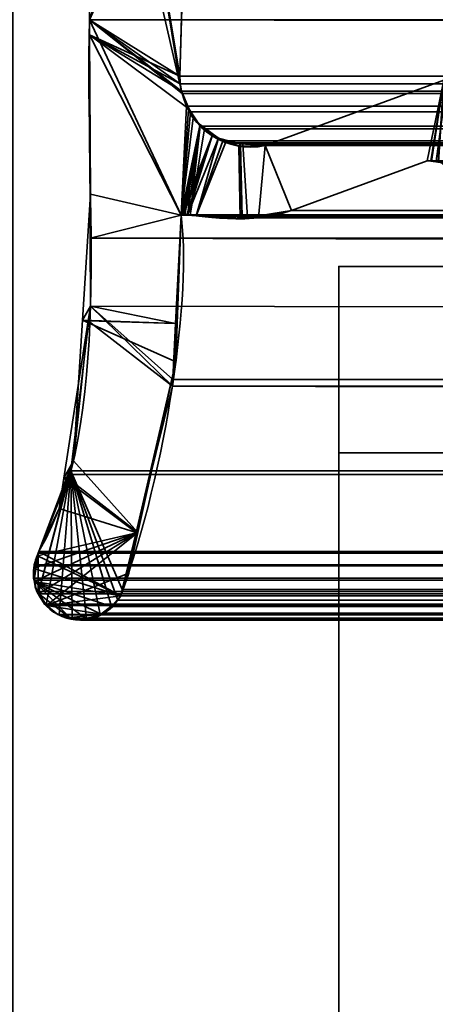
# Model space of a CAD drawing. Header units: millimetres. Extents: x -587 to 3688, y -115 to 120.
# Tile 90 of 256: x -412.42 to -407.96, y -7.91 to 2.65. Entities that reach past the tile are written whole.
import ezdxf

# ---------------------------------------------------------------- set-up
doc = ezdxf.new("R2010")
doc.units = ezdxf.units.MM
doc.layers.add('151', color=7, linetype='Continuous', true_color=0xffffff)

# ---------------------------------------------------------------- blocks, each defined once
blk = doc.blocks.new('UG_SURFACE_001')
at = {"layer": '151', "color": 252, "linetype": 'Continuous', "lineweight": 35}
for points in [[(587.5, -40, 2198), (587.5, 110, 2198), (-587.5, 110, 2198), (-587.5, -40, 2198)], [(-437.5, -40, 2048), (-437.5, 110, 2048), (437.5, 110, 2048), (437.5, -40, 2048)]]:
    blk.add_3dface(points, dxfattribs=at)
blk = doc.blocks.new('UG_SURFACE_009')
at = {"layer": '151', "color": 43, "linetype": 'Continuous', "lineweight": 35}
for points in [[(-409, 0, 2017), (-409, -49, 2017), (409, -49, 2017), (409, 0, 2017)], [(-409, 0, 2), (-370, 0, 951.5), (-344, 0, 948)], [(-409, 0, 2), (-409, 0, 2017), (-370, 0, 1186.5), (-370, 0, 951.5)], [(-344, 0, 948), (-318, 0, 951.5), (409, 0, 2), (-409, 0, 2)], [(-409, 0, 2017), (-344, 0, 1190), (-370, 0, 1186.5)], [(-318, 0, 1186.5), (-344, 0, 1190), (-409, 0, 2017), (409, 0, 2017)], [(-409, 0, 2017), (-409, 0, 2), (-409, -19.5, 23.5), (-409, -19.5, 24.884)], [(-409, -49, 2017), (-409, 0, 2017), (-409, -20.732, 30.5), (-409, -33.268, 30.5)], [(-409, -20.732, 30.5), (-409, 0, 2017), (-409, -19.5, 24.884)], [(-409, 0, 2), (409, 0, 2), (409, -2), (-409, -2)], [(-409, -19.5, 23.5), (-409, 0, 2), (-409, -2), (-409, -23.5, 12.5)], [(-409, -47), (-409, -2), (409, -2), (409, -47)], [(-409, -2), (-409, -47), (-409, -30.5, 12.5), (-409, -23.5, 12.5)]]:
    blk.add_3dface(points, dxfattribs=at)
blk = doc.blocks.new('UG_SURFACE_015')
at = {"layer": '151', "color": 252, "linetype": 'Continuous', "lineweight": 35}
for points in [[(-414, -46.92, 2022.5), (414, -46.92, 2022.5), (414, 13.92, 2022.5), (-414, 13.92, 2022.5)], [(-412.5, -46.92, 2021), (-412.5, 13.92, 2021), (412.5, 13.92, 2021), (412.5, -46.92, 2021)]]:
    blk.add_3dface(points, dxfattribs=at)
blk = doc.blocks.new('UG_SURFACE_017')
at = {"layer": '151', "color": 7, "linetype": 'Continuous', "lineweight": 35}
for points in [[(-410.688, 1.878, 2019.188), (-411.589, 7.354, 2020.089), (-411.632, 6.018, 2020.132), (-411.628, 5.961, 2020.128)], [(-411.589, 7.354, 2020.089), (-410.701, 1.959, 2019.201), (-410.705, 2.041, 2019.205)], [(-411.589, 7.354, 2020.089), (-410.688, 1.878, 2019.188), (-410.701, 1.959, 2019.201)], [(-410.705, 2.041, 2019.205), (-410.622, 4.971, 2019.122), (-411.589, 7.354, 2020.089)], [(-411.675, 2.646, -7), (-410.427, 6.41, -7), (-410.589, 5.124, -7), (-410.597, 5.089, -7)], [(-410.427, 6.41, -7), (-411.675, 2.646, -7), (-411.628, 5.961, -7)], [(-411.675, 2.646, 2020.175), (-411.628, 5.961, 2020.128), (-411.628, 5.961, -7), (-411.675, 2.646, -7)], [(-411.628, 5.961, 2020.128), (-411.675, 2.646, 2020.175), (-411.674, 2.485, 2020.174), (-410.688, 1.878, 2019.188)], [(-410.597, 5.089, -7), (-410.622, 4.971, -7), (-411.675, 2.646, -7)], [(-410.622, 4.971, -7), (-410.705, 2.041, -7), (-411.674, 2.485, -7), (-411.675, 2.646, -7)], [(-410.705, 2.041, -7), (-410.622, 4.971, -7), (-410.622, 4.971, 2019.122), (-410.705, 2.041, 2019.205)], [(-411.675, 2.646, -7), (-411.674, 2.485, -7), (-411.674, 2.485, 2020.174)], [(-411.674, 2.485, 2020.174), (-411.675, 2.646, 2020.175), (-411.675, 2.646, -7)], [(-411.664, 0.776, 2020.164), (-411.674, 2.485, -7), (-411.665, -0.426, -7)], [(-411.664, 0.776, 2020.164), (-411.674, 2.485, 2020.174), (-411.674, 2.485, -7)], [(-411.674, 2.485, -7), (-410.688, 1.878, -7), (-410.604, 1.688, -7)], [(-411.674, 2.485, -7), (-410.705, 2.041, -7), (-410.701, 1.959, -7)], [(-410.701, 1.959, -7), (-410.688, 1.878, -7), (-411.674, 2.485, -7)], [(-410.604, 1.688, -7), (-410.561, 1.592, -7), (-410.693, 0.55, -7), (-411.674, 2.485, -7)], [(-411.665, -0.426, -7), (-411.674, 2.485, -7), (-410.693, 0.55, -7), (-410.752, -0.613, -7)], [(-411.674, 2.485, 2020.174), (-410.693, 0.55, 2019.192), (-410.636, 1.719, 2019.136), (-410.688, 1.878, 2019.188)], [(-410.693, 0.55, 2019.192), (-411.674, 2.485, 2020.174), (-411.664, 0.776, 2020.164)], [(-410.701, 1.959, -7), (-410.705, 2.041, -7), (-410.705, 2.041, 2019.205), (-410.701, 1.959, 2019.201)], [(-410.701, 1.959, 2019.201), (-410.688, 1.878, 2019.188), (-410.688, 1.878, -7), (-410.701, 1.959, -7)], [(-409.79, 1.295, -7), (-407.873, 1.997, -7), (-408.051, 1.133, -7), (-409.508, 0.599, -7)], [(-409.508, 0.599, 2018.008), (-408.051, 1.133, 2016.551), (-407.873, 1.997, 2016.373), (-409.79, 1.295, 2018.29)], [(-407.873, 1.997, -7), (-409.79, 1.295, -7), (-409.79, 1.295, 2018.29), (-407.873, 1.997, 2016.373)], [(-408.01, 1.131, -7), (-408.051, 1.133, -7), (-407.873, 1.997, -7)], [(-407.873, 1.997, 2016.373), (-408.051, 1.133, 2016.551), (-408.01, 1.128, 2016.51)], [(-407.953, 1.129, -7), (-408.01, 1.131, -7), (-407.873, 1.997, -7), (-407.835, 1.996, -7)], [(-407.873, 1.997, 2016.373), (-408.01, 1.128, 2016.51), (-407.932, 1.119, 2016.433)], [(-410.688, 1.878, -7), (-410.636, 1.719, 2019.136), (-410.614, 1.687, 2019.114)], [(-410.688, 1.878, -7), (-410.688, 1.878, 2019.188), (-410.636, 1.719, 2019.136)], [(-410.614, 1.687, 2019.114), (-410.604, 1.688, -7), (-410.688, 1.878, -7)], [(-410.614, 1.687, 2019.114), (-410.636, 1.719, 2019.136), (-410.693, 0.55, 2019.192)], [(-410.693, 0.55, 2019.192), (-410.491, 1.51, 2018.991), (-410.614, 1.687, 2019.114)], [(-410.693, 0.55, -7), (-410.561, 1.592, -7), (-410.483, 1.518, -7)], [(-410.604, 1.688, -7), (-410.614, 1.687, 2019.114), (-410.491, 1.51, 2018.991)], [(-410.491, 1.51, 2018.991), (-410.561, 1.592, -7), (-410.604, 1.688, -7)], [(-410.491, 1.51, 2018.991), (-410.483, 1.518, -7), (-410.561, 1.592, -7)], [(-410.483, 1.518, -7), (-410.36, 1.401, -7), (-410.693, 0.55, -7)], [(-410.693, 0.55, 2019.192), (-410.486, 1.503, 2018.986), (-410.491, 1.51, 2018.991)], [(-410.486, 1.503, 2018.986), (-410.693, 0.55, 2019.192), (-410.684, 0.553, 2019.184)], [(-410.684, 0.553, 2019.184), (-410.681, 0.554, 2019.181), (-410.486, 1.503, 2018.986)], [(-410.486, 1.503, 2018.986), (-410.681, 0.554, 2019.181), (-410.666, 0.553, 2019.166)], [(-410.486, 1.503, 2018.986), (-410.666, 0.553, 2019.166), (-410.622, 0.55, 2019.122)], [(-410.291, 1.376, 2018.791), (-410.486, 1.503, 2018.986), (-410.622, 0.55, 2019.122), (-410.532, 0.544, 2019.032)], [(-410.483, 1.518, -7), (-410.491, 1.51, 2018.991), (-410.486, 1.503, 2018.986)], [(-410.483, 1.518, -7), (-410.486, 1.503, 2018.986), (-410.291, 1.376, 2018.791)], [(-410.291, 1.376, 2018.791), (-410.36, 1.401, -7), (-410.483, 1.518, -7)], [(-410.684, 0.553, -7), (-410.693, 0.55, -7), (-410.36, 1.401, -7)], [(-410.36, 1.401, -7), (-410.666, 0.554, -7), (-410.684, 0.553, -7)], [(-410.684, 0.553, -7), (-410.684, 0.553, -7), (-410.36, 1.401, -7)], [(-410.36, 1.401, -7), (-410.63, 0.554, -7), (-410.666, 0.554, -7)], [(-410.622, 0.554, -7), (-410.63, 0.554, -7), (-410.36, 1.401, -7)], [(-410.622, 0.554, -7), (-410.36, 1.401, -7), (-410.291, 1.374, -7)], [(-410.291, 1.374, -7), (-410.071, 1.288, -7), (-410.057, 0.511, -7), (-410.622, 0.554, -7)], [(-410.532, 0.544, 2019.032), (-410.215, 1.327, 2018.715), (-410.291, 1.376, 2018.791)], [(-410.291, 1.376, 2018.791), (-410.291, 1.374, -7), (-410.36, 1.401, -7)], [(-410.291, 1.374, -7), (-410.291, 1.376, 2018.791), (-410.215, 1.327, 2018.715)], [(-410.291, 1.374, -7), (-410.215, 1.327, 2018.715), (-410.054, 1.315, 2018.554)], [(-410.054, 1.315, 2018.554), (-410.071, 1.288, -7), (-410.291, 1.374, -7)], [(-410.054, 1.315, 2018.554), (-410.215, 1.327, 2018.715), (-410.532, 0.544, 2019.032), (-410.038, 0.527, 2018.538)], [(-410.054, 1.315, 2018.554), (-410.055, 1.289, -7), (-410.071, 1.288, -7)], [(-410.039, 0.513, -7), (-410.057, 0.511, -7), (-410.071, 1.288, -7), (-410.055, 1.289, -7)], [(-410.055, 1.289, -7), (-410.054, 1.315, 2018.554), (-409.79, 1.295, 2018.29)], [(-410.055, 1.289, -7), (-409.79, 1.295, -7), (-409.508, 0.599, -7), (-410.039, 0.513, -7)], [(-409.79, 1.295, 2018.29), (-409.79, 1.295, -7), (-410.055, 1.289, -7)], [(-410.038, 0.527, 2018.538), (-409.862, 0.521, 2018.362), (-409.79, 1.295, 2018.29), (-410.054, 1.315, 2018.554)], [(-409.79, 1.295, 2018.29), (-409.862, 0.521, 2018.362), (-409.508, 0.599, 2018.008)], [(-408.051, 1.133, 2016.551), (-409.508, 0.599, 2018.008), (-409.508, 0.599, -7), (-408.051, 1.133, -7)], [(-408.051, 1.133, -7), (-408.01, 1.131, -7), (-408.01, 1.128, 2016.51)], [(-408.01, 1.128, 2016.51), (-408.051, 1.133, 2016.551), (-408.051, 1.133, -7)], [(-408.01, 1.131, -7), (-407.953, 1.129, -7), (-407.932, 1.119, 2016.433)], [(-407.932, 1.119, 2016.433), (-408.01, 1.128, 2016.51), (-408.01, 1.131, -7)], [(-411.665, -0.426, -7), (-411.751, -0.578, 2020.251), (-411.664, 0.776, 2020.164)], [(-410.734, -0.613, 2019.234), (-410.693, 0.55, 2019.192), (-411.664, 0.776, 2020.164), (-411.751, -0.578, 2020.251)], [(-410.752, -0.613, -7), (-410.693, 0.55, -7), (-410.693, 0.55, 2019.192)], [(-410.693, 0.55, 2019.192), (-410.734, -0.613, 2019.234), (-410.752, -0.613, -7)], [(-410.693, 0.55, -7), (-410.684, 0.553, -7), (-410.684, 0.553, 2019.184)], [(-410.684, 0.553, 2019.184), (-410.693, 0.55, 2019.192), (-410.693, 0.55, -7)], [(-410.684, 0.553, -7), (-410.666, 0.554, -7), (-410.666, 0.553, 2019.166)], [(-410.666, 0.553, 2019.166), (-410.681, 0.554, 2019.181), (-410.684, 0.553, -7)], [(-410.681, 0.554, 2019.181), (-410.684, 0.553, 2019.184), (-410.684, 0.553, -7)], [(-410.684, 0.553, -7), (-410.684, 0.553, -7), (-410.684, 0.553, 2019.184)], [(-410.666, 0.554, -7), (-410.63, 0.554, -7), (-410.622, 0.55, 2019.122)], [(-410.622, 0.55, 2019.122), (-410.666, 0.553, 2019.166), (-410.666, 0.554, -7)], [(-410.63, 0.554, -7), (-410.622, 0.554, -7), (-410.622, 0.55, 2019.122)], [(-410.622, 0.554, -7), (-410.057, 0.511, -7), (-410.038, 0.527, 2018.538)], [(-410.038, 0.527, 2018.538), (-410.532, 0.544, 2019.032), (-410.622, 0.554, -7)], [(-410.532, 0.544, 2019.032), (-410.622, 0.55, 2019.122), (-410.622, 0.554, -7)], [(-410.039, 0.513, -7), (-409.508, 0.599, -7), (-409.508, 0.599, 2018.008)], [(-409.508, 0.599, 2018.008), (-409.862, 0.521, 2018.362), (-410.039, 0.513, -7)], [(-410.057, 0.511, -7), (-410.039, 0.513, -7), (-410.038, 0.527, 2018.538)], [(-409.862, 0.521, 2018.362), (-410.038, 0.527, 2018.538), (-410.039, 0.513, -7)], [(-411.665, -0.426, -7), (-411.69, -0.585, -7), (-411.751, -0.578, 2020.251)], [(-411.69, -0.585, -7), (-411.665, -0.426, -7), (-410.752, -0.613, -7)], [(-411.848, -2.085, 2020.348), (-411.69, -0.585, -7), (-411.952, -2.27, -7)], [(-410.786, -1.283, -7), (-411.173, -2.855, -7), (-411.952, -2.27, -7), (-411.69, -0.585, -7)], [(-411.848, -2.085, 2020.348), (-411.751, -0.578, 2020.251), (-411.69, -0.585, -7)], [(-411.751, -0.578, 2020.251), (-411.848, -2.085, 2020.348), (-411.158, -2.853, 2019.658), (-410.749, -1.025, 2019.249)], [(-410.749, -1.025, 2019.249), (-410.734, -0.613, 2019.234), (-411.751, -0.578, 2020.251)], [(-411.69, -0.585, -7), (-410.752, -0.613, -7), (-410.786, -1.283, -7)], [(-410.786, -1.283, -7), (-410.752, -0.613, -7), (-410.734, -0.613, 2019.234)], [(-410.734, -0.613, 2019.234), (-410.749, -1.025, 2019.249), (-410.786, -1.283, -7)], [(-410.749, -1.025, 2019.249), (-411.173, -2.855, -7), (-410.786, -1.283, -7)], [(-410.749, -1.025, 2019.249), (-411.158, -2.853, 2019.658), (-411.173, -2.855, -7)], [(-411.952, -2.27, -7), (-411.917, -2.265, 2020.417), (-411.848, -2.085, 2020.348)], [(-411.158, -2.853, 2019.658), (-411.848, -2.085, 2020.348), (-411.917, -2.265, 2020.417)], [(-411.917, -2.265, 2020.417), (-412.218, -3.057, 2020.718), (-412.235, -3.104, 2020.735), (-411.158, -2.853, 2019.658)], [(-412.218, -3.057, -7), (-412.218, -3.057, 2020.718), (-411.917, -2.265, 2020.417)], [(-411.917, -2.265, 2020.417), (-412.002, -2.598, -7), (-412.218, -3.057, -7)], [(-411.917, -2.265, 2020.417), (-411.952, -2.27, -7), (-412.002, -2.598, -7)], [(-411.173, -2.855, -7), (-412.002, -2.598, -7), (-411.952, -2.27, -7)], [(-412.218, -3.057, -7), (-412.002, -2.598, -7), (-411.173, -2.855, -7), (-411.34, -3.532, -7)], [(-411.158, -2.853, 2019.658), (-412.272, -3.238, 2020.772), (-412.276, -3.343, 2020.776), (-412.267, -3.379, 2020.767)], [(-412.235, -3.104, 2020.735), (-412.27, -3.201, 2020.77), (-412.272, -3.238, 2020.772), (-411.158, -2.853, 2019.658)], [(-412.267, -3.379, 2020.767), (-412.239, -3.488, 2020.74), (-412.224, -3.513, 2020.724), (-411.158, -2.853, 2019.658)], [(-411.158, -2.853, 2019.658), (-412.224, -3.513, 2020.724), (-412.157, -3.621, 2020.657), (-412.136, -3.638, 2020.636)], [(-411.255, -3.289, 2019.755), (-411.158, -2.853, 2019.658), (-412.136, -3.638, 2020.636)], [(-411.34, -3.532, -7), (-411.173, -2.855, -7), (-411.158, -2.853, 2019.658)], [(-411.158, -2.853, 2019.658), (-411.255, -3.289, 2019.755), (-411.34, -3.532, -7)], [(-412.232, -3.103, -7), (-412.235, -3.104, 2020.735), (-412.218, -3.057, 2020.718)], [(-412.218, -3.057, 2020.718), (-412.218, -3.057, -7), (-412.232, -3.103, -7)], [(-411.34, -3.532, -7), (-412.232, -3.103, -7), (-412.218, -3.057, -7)], [(-412.235, -3.104, 2020.735), (-412.232, -3.103, -7), (-412.273, -3.239, -7)], [(-411.34, -3.532, -7), (-412.273, -3.239, -7), (-412.232, -3.103, -7)], [(-412.273, -3.239, -7), (-412.27, -3.201, 2020.77), (-412.235, -3.104, 2020.735)], [(-412.273, -3.239, -7), (-412.277, -3.254, -7), (-412.267, -3.379, 2020.767)], [(-412.264, -3.38, -7), (-412.277, -3.254, -7), (-412.273, -3.239, -7), (-411.34, -3.532, -7)], [(-412.277, -3.254, -7), (-412.264, -3.38, -7), (-412.267, -3.379, 2020.767)], [(-412.276, -3.343, 2020.776), (-412.272, -3.238, 2020.772), (-412.273, -3.239, -7)], [(-412.267, -3.379, 2020.767), (-412.276, -3.343, 2020.776), (-412.273, -3.239, -7)], [(-412.273, -3.239, -7), (-412.272, -3.238, 2020.772), (-412.27, -3.201, 2020.77)], [(-412.239, -3.488, 2020.74), (-412.267, -3.379, 2020.767), (-412.264, -3.38, -7)], [(-411.34, -3.532, 2019.84), (-411.255, -3.289, 2019.755), (-412.136, -3.638, 2020.636)], [(-411.255, -3.289, 2019.755), (-411.34, -3.532, 2019.84), (-411.34, -3.532, -7)], [(-412.264, -3.38, -7), (-412.258, -3.437, -7), (-412.239, -3.488, 2020.74)], [(-412.264, -3.38, -7), (-411.707, -3.78, -7), (-411.819, -3.792, -7), (-411.875, -3.775, -7)], [(-412.264, -3.38, -7), (-411.434, -3.648, -7), (-411.457, -3.676, -7), (-411.553, -3.728, -7)], [(-411.553, -3.728, -7), (-411.637, -3.773, -7), (-411.707, -3.78, -7), (-412.264, -3.38, -7)], [(-412.264, -3.38, -7), (-411.34, -3.532, -7), (-411.434, -3.648, -7)], [(-412.218, -3.511, -7), (-412.258, -3.437, -7), (-412.264, -3.38, -7), (-411.875, -3.775, -7)], [(-412.258, -3.437, -7), (-412.218, -3.511, -7), (-412.224, -3.513, 2020.724)], [(-412.224, -3.513, 2020.724), (-412.239, -3.488, 2020.74), (-412.258, -3.437, -7)], [(-412.157, -3.621, 2020.657), (-412.224, -3.513, 2020.724), (-412.218, -3.511, -7)], [(-412.218, -3.511, -7), (-412.161, -3.616, -7), (-412.157, -3.621, 2020.657)], [(-412.218, -3.511, -7), (-411.875, -3.775, -7), (-412.017, -3.733, -7), (-412.134, -3.638, -7)], [(-412.134, -3.638, -7), (-412.161, -3.616, -7), (-412.218, -3.511, -7)], [(-412.136, -3.638, 2020.636), (-411.435, -3.642, 2019.935), (-411.37, -3.58, 2019.87), (-411.34, -3.532, 2019.84)], [(-411.37, -3.58, 2019.87), (-411.435, -3.642, 2019.935), (-411.434, -3.648, -7)], [(-411.434, -3.648, -7), (-411.34, -3.532, -7), (-411.34, -3.532, 2019.84)], [(-411.34, -3.532, 2019.84), (-411.37, -3.58, 2019.87), (-411.434, -3.648, -7)], [(-412.161, -3.616, -7), (-412.134, -3.638, -7), (-412.136, -3.638, 2020.636)], [(-412.136, -3.638, 2020.636), (-412.157, -3.621, 2020.657), (-412.161, -3.616, -7)], [(-412.017, -3.733, 2020.517), (-412.136, -3.638, 2020.636), (-412.134, -3.638, -7)], [(-411.549, -3.729, 2020.049), (-412.136, -3.638, 2020.636), (-412.017, -3.733, 2020.517), (-411.876, -3.767, 2020.376)], [(-411.549, -3.729, 2020.049), (-411.515, -3.718, 2020.015), (-411.435, -3.642, 2019.935), (-412.136, -3.638, 2020.636)], [(-412.134, -3.638, -7), (-412.017, -3.733, -7), (-412.017, -3.733, 2020.517)], [(-411.553, -3.728, -7), (-411.457, -3.676, -7), (-411.435, -3.642, 2019.935)], [(-411.435, -3.642, 2019.935), (-411.515, -3.718, 2020.015), (-411.553, -3.728, -7)], [(-411.457, -3.676, -7), (-411.434, -3.648, -7), (-411.435, -3.642, 2019.935)], [(-412.017, -3.733, -7), (-411.875, -3.775, -7), (-411.876, -3.767, 2020.376)], [(-411.876, -3.767, 2020.376), (-412.017, -3.733, 2020.517), (-412.017, -3.733, -7)], [(-411.708, -3.776, 2020.208), (-411.549, -3.729, 2020.049), (-411.876, -3.767, 2020.376)], [(-411.768, -3.794, 2020.268), (-411.876, -3.767, 2020.376), (-411.875, -3.775, -7)], [(-411.876, -3.767, 2020.376), (-411.768, -3.794, 2020.268), (-411.708, -3.776, 2020.208)], [(-411.875, -3.775, -7), (-411.819, -3.792, -7), (-411.768, -3.794, 2020.268)], [(-411.819, -3.792, -7), (-411.707, -3.78, -7), (-411.708, -3.776, 2020.208)], [(-411.708, -3.776, 2020.208), (-411.768, -3.794, 2020.268), (-411.819, -3.792, -7)], [(-411.549, -3.729, 2020.049), (-411.708, -3.776, 2020.208), (-411.637, -3.773, -7)], [(-411.708, -3.776, 2020.208), (-411.707, -3.78, -7), (-411.637, -3.773, -7)], [(-411.637, -3.773, -7), (-411.553, -3.728, -7), (-411.549, -3.729, 2020.049)], [(-411.515, -3.718, 2020.015), (-411.549, -3.729, 2020.049), (-411.553, -3.728, -7)]]:
    blk.add_3dface(points, dxfattribs=at)
blk = doc.blocks.new('UG_SURFACE_018')
at = {"layer": '151', "color": 7, "linetype": 'Continuous', "lineweight": 35}
for points in [[(-410.622, 4.971, 2019.122), (-410.705, 2.041, 2019.205), (-411.675, 2.646, 2020.175), (-411.628, 5.961, 2020.128)], [(411.675, 2.646, 2020.175), (411.628, 5.961, 2020.128), (-411.628, 5.961, 2020.128), (-411.675, 2.646, 2020.175)], [(-410.705, 2.041, 2019.205), (-410.622, 4.971, 2019.122), (410.622, 4.971, 2019.122), (410.705, 2.041, 2019.205)], [(-411.675, 2.646, 2020.175), (-410.688, 1.878, 2019.188), (-410.68, 1.854, 2019.18)], [(-411.675, 2.646, 2020.175), (-410.705, 2.041, 2019.205), (-410.701, 1.959, 2019.201)], [(-410.701, 1.959, 2019.201), (-410.688, 1.878, 2019.188), (-411.675, 2.646, 2020.175)], [(-410.68, 1.854, 2019.18), (-410.636, 1.719, 2019.136), (-410.693, 0.55, 2019.192), (-411.675, 2.646, 2020.175)], [(-411.667, 0.303, 2020.167), (-411.675, 2.646, 2020.175), (-410.693, 0.55, 2019.192)], [(411.664, 0.776, 2020.164), (-411.675, 2.646, 2020.175), (-411.667, 0.303, 2020.167)], [(411.664, 0.776, 2020.164), (411.675, 2.646, 2020.175), (-411.675, 2.646, 2020.175)], [(-410.701, 1.959, 2019.201), (-410.705, 2.041, 2019.205), (410.705, 2.041, 2019.205)], [(-410.701, 1.959, 2019.201), (410.705, 2.041, 2019.205), (410.701, 1.959, 2019.201)], [(410.701, 1.959, 2019.201), (410.688, 1.878, 2019.188), (-410.688, 1.878, 2019.188), (-410.701, 1.959, 2019.201)], [(-409.79, 1.295, 2018.29), (-407.873, 1.997, 2016.373), (-408.051, 1.133, 2016.551), (-409.508, 0.599, 2018.008)], [(-407.873, 1.997, 2016.373), (-409.79, 1.295, 2018.29), (409.79, 1.295, 2018.29), (407.873, 1.997, 2016.373)], [(-408.004, 1.127, 2016.504), (-408.051, 1.133, 2016.551), (-407.873, 1.997, 2016.373)], [(-407.931, 1.119, 2016.431), (-408.004, 1.127, 2016.504), (-407.873, 1.997, 2016.373)], [(-410.688, 1.878, 2019.188), (410.688, 1.878, 2019.188), (410.679, 1.854, 2019.179)], [(410.679, 1.854, 2019.179), (-410.68, 1.854, 2019.18), (-410.688, 1.878, 2019.188)], [(-410.636, 1.719, 2019.136), (-410.68, 1.854, 2019.18), (410.679, 1.854, 2019.179)], [(-410.636, 1.719, 2019.136), (410.679, 1.854, 2019.179), (410.605, 1.66, 2019.105)], [(-410.693, 0.55, 2019.192), (-410.636, 1.719, 2019.136), (-410.591, 1.656, 2019.091)], [(-410.636, 1.719, 2019.136), (410.605, 1.66, 2019.105), (410.596, 1.65, 2019.096)], [(410.596, 1.65, 2019.096), (-410.591, 1.656, 2019.091), (-410.636, 1.719, 2019.136)], [(-410.591, 1.656, 2019.091), (-410.486, 1.503, 2018.986), (-410.693, 0.55, 2019.192)], [(-410.486, 1.503, 2018.986), (-410.591, 1.656, 2019.091), (410.596, 1.65, 2019.096)], [(-410.442, 1.475, 2018.942), (-410.486, 1.503, 2018.986), (410.596, 1.65, 2019.096)], [(410.596, 1.65, 2019.096), (410.441, 1.473, 2018.941), (-410.442, 1.475, 2018.942)], [(-410.688, 0.552, 2019.187), (-410.693, 0.55, 2019.192), (-410.486, 1.503, 2018.986)], [(-410.486, 1.503, 2018.986), (-410.681, 0.554, 2019.181), (-410.688, 0.552, 2019.187)], [(-410.677, 0.554, 2019.177), (-410.681, 0.554, 2019.181), (-410.486, 1.503, 2018.986)], [(-410.652, 0.552, 2019.152), (-410.677, 0.554, 2019.177), (-410.486, 1.503, 2018.986)], [(-410.486, 1.503, 2018.986), (-410.595, 0.548, 2019.095), (-410.652, 0.552, 2019.152)], [(-410.595, 0.548, 2019.095), (-410.486, 1.503, 2018.986), (-410.442, 1.475, 2018.942)], [(-410.532, 0.544, 2019.032), (-410.595, 0.548, 2019.095), (-410.442, 1.475, 2018.942), (-410.246, 1.348, 2018.746)], [(-410.442, 1.475, 2018.942), (410.407, 1.434, 2018.907), (410.247, 1.347, 2018.747)], [(-410.442, 1.475, 2018.942), (410.441, 1.473, 2018.941), (410.407, 1.434, 2018.907)], [(410.247, 1.347, 2018.747), (-410.246, 1.348, 2018.746), (-410.442, 1.475, 2018.942)], [(-410.246, 1.348, 2018.746), (-410.215, 1.327, 2018.715), (-410.532, 0.544, 2019.032)], [(-409.979, 0.525, 2018.479), (-410.532, 0.544, 2019.032), (-410.215, 1.327, 2018.715), (-410.029, 1.313, 2018.529)], [(-410.246, 1.348, 2018.746), (410.247, 1.347, 2018.747), (410.205, 1.323, 2018.705)], [(-410.215, 1.327, 2018.715), (-410.246, 1.348, 2018.746), (410.205, 1.323, 2018.705)], [(-410.215, 1.327, 2018.715), (410.205, 1.323, 2018.705), (410.029, 1.311, 2018.529)], [(410.029, 1.311, 2018.529), (-410.029, 1.313, 2018.529), (-410.215, 1.327, 2018.715)], [(-410.029, 1.313, 2018.529), (-409.79, 1.295, 2018.29), (-409.862, 0.521, 2018.362), (-409.979, 0.525, 2018.479)], [(-410.029, 1.313, 2018.529), (410.029, 1.311, 2018.529), (409.79, 1.295, 2018.29)], [(409.79, 1.295, 2018.29), (-409.79, 1.295, 2018.29), (-410.029, 1.313, 2018.529)], [(-409.508, 0.599, 2018.008), (-409.862, 0.521, 2018.362), (-409.79, 1.295, 2018.29)], [(408.051, 1.133, 2016.551), (409.508, 0.599, 2018.008), (-409.508, 0.599, 2018.008), (-408.051, 1.133, 2016.551)], [(-408.051, 1.133, 2016.551), (-408.004, 1.127, 2016.504), (408.003, 1.136, 2016.503)], [(408.003, 1.136, 2016.503), (408.051, 1.133, 2016.551), (-408.051, 1.133, 2016.551)], [(408, 1.136, 2016.5), (-408.004, 1.127, 2016.504), (-407.931, 1.119, 2016.431)], [(408, 1.136, 2016.5), (408.003, 1.136, 2016.503), (-408.004, 1.127, 2016.504)], [(-411.667, 0.303, 2020.167), (411.694, 0.307, 2020.195), (411.664, 0.776, 2020.164)], [(-410.693, 0.55, 2019.192), (-410.782, -1.214, 2019.282), (-411.665, -0.426, 2020.165), (-411.667, 0.303, 2020.167)], [(410.749, -1.025, 2019.249), (-410.782, -1.214, 2019.282), (-410.693, 0.55, 2019.192)], [(410.693, 0.55, 2019.192), (-410.693, 0.55, 2019.192), (-410.688, 0.552, 2019.187), (410.688, 0.552, 2019.187)], [(-410.693, 0.55, 2019.192), (410.693, 0.55, 2019.192), (410.749, -1.025, 2019.249)], [(410.688, 0.552, 2019.187), (-410.688, 0.552, 2019.187), (-410.681, 0.554, 2019.181)], [(-410.681, 0.554, 2019.181), (-410.677, 0.554, 2019.177), (410.677, 0.554, 2019.177), (410.681, 0.554, 2019.181)], [(410.681, 0.554, 2019.181), (410.688, 0.552, 2019.187), (-410.681, 0.554, 2019.181)], [(410.677, 0.554, 2019.177), (-410.677, 0.554, 2019.177), (-410.652, 0.552, 2019.152), (410.652, 0.552, 2019.152)], [(410.652, 0.552, 2019.152), (-410.652, 0.552, 2019.152), (-410.595, 0.548, 2019.095), (410.595, 0.548, 2019.095)], [(410.595, 0.548, 2019.095), (-410.595, 0.548, 2019.095), (-410.532, 0.544, 2019.032)], [(410.532, 0.544, 2019.032), (410.595, 0.548, 2019.095), (-410.532, 0.544, 2019.032)], [(-410.532, 0.544, 2019.032), (-409.979, 0.525, 2018.479), (409.979, 0.525, 2018.479), (410.532, 0.544, 2019.032)], [(-409.862, 0.521, 2018.362), (409.508, 0.599, 2018.008), (409.862, 0.521, 2018.362)], [(-409.862, 0.521, 2018.362), (-409.508, 0.599, 2018.008), (409.508, 0.599, 2018.008)], [(409.862, 0.521, 2018.362), (-409.979, 0.525, 2018.479), (-409.862, 0.521, 2018.362)], [(409.862, 0.521, 2018.362), (409.979, 0.525, 2018.479), (-409.979, 0.525, 2018.479)], [(411.848, -2.085, 2020.348), (411.694, 0.307, 2020.195), (-411.667, 0.303, 2020.167)], [(411.848, -2.085, 2020.348), (-411.667, 0.303, 2020.167), (-411.665, -0.426, 2020.165)], [(-410.786, -1.283, 2019.286), (-411.324, -3.466, 2019.824), (-411.875, -2.193, 2020.375), (-411.665, -0.426, 2020.165)], [(-411.665, -0.426, 2020.165), (-411.875, -2.193, 2020.375), (411.901, -2.223, 2020.401)], [(-411.665, -0.426, 2020.165), (-410.782, -1.214, 2019.282), (-410.786, -1.283, 2019.286)], [(-411.665, -0.426, 2020.165), (411.901, -2.223, 2020.401), (411.848, -2.085, 2020.348)], [(410.749, -1.025, 2019.249), (410.79, -1.208, 2019.29), (-410.782, -1.214, 2019.282)], [(-410.786, -1.283, 2019.286), (410.79, -1.208, 2019.29), (411.255, -3.289, 2019.755)], [(-410.786, -1.283, 2019.286), (-410.782, -1.214, 2019.282), (410.79, -1.208, 2019.29)], [(411.255, -3.289, 2019.755), (-411.324, -3.466, 2019.824), (-410.786, -1.283, 2019.286)], [(-412.141, -3.633, 2020.641), (-412.157, -3.621, 2020.657), (-412.225, -3.511, 2020.725), (-411.875, -2.193, 2020.375)], [(-411.89, -2.231, 2020.391), (-411.875, -2.193, 2020.375), (-412.225, -3.511, 2020.725)], [(-412, -3.737, 2020.5), (-412.017, -3.733, 2020.517), (-412.141, -3.633, 2020.641), (-411.875, -2.193, 2020.375)], [(-411.86, -3.771, 2020.36), (-412, -3.737, 2020.5), (-411.875, -2.193, 2020.375)], [(-411.875, -2.193, 2020.375), (-411.89, -2.231, 2020.391), (411.901, -2.223, 2020.401)], [(-411.875, -2.193, 2020.375), (-411.561, -3.732, 2020.061), (-411.707, -3.776, 2020.207)], [(-411.875, -2.193, 2020.375), (-411.324, -3.466, 2019.824), (-411.34, -3.532, 2019.84), (-411.37, -3.58, 2019.87)], [(-411.707, -3.776, 2020.207), (-411.768, -3.794, 2020.268), (-411.86, -3.771, 2020.36), (-411.875, -2.193, 2020.375)], [(-411.37, -3.58, 2019.87), (-411.441, -3.648, 2019.941), (-411.875, -2.193, 2020.375)], [(-411.441, -3.648, 2019.941), (-411.515, -3.718, 2020.015), (-411.561, -3.732, 2020.061), (-411.875, -2.193, 2020.375)], [(-412.225, -3.074, 2020.725), (-412.218, -3.057, 2020.718), (-411.89, -2.231, 2020.391), (-412.225, -3.511, 2020.725)], [(-411.89, -2.231, 2020.391), (-412.218, -3.057, 2020.718), (412.218, -3.057, 2020.718)], [(412.218, -3.057, 2020.718), (411.901, -2.223, 2020.401), (-411.89, -2.231, 2020.391)], [(412.218, -3.057, 2020.718), (-412.218, -3.057, 2020.718), (-412.225, -3.074, 2020.725), (412.225, -3.074, 2020.725)], [(-412.225, -3.074, 2020.725), (-412.27, -3.366, 2020.77), (-412.276, -3.343, 2020.776), (-412.27, -3.211, 2020.77)], [(-412.225, -3.074, 2020.725), (-412.225, -3.511, 2020.725), (-412.239, -3.488, 2020.74), (-412.27, -3.366, 2020.77)], [(-412.27, -3.211, 2020.77), (-412.27, -3.201, 2020.77), (-412.225, -3.074, 2020.725)], [(412.27, -3.201, 2020.77), (412.225, -3.074, 2020.725), (-412.225, -3.074, 2020.725), (-412.27, -3.201, 2020.77)], [(412.276, -3.343, 2020.776), (-412.27, -3.211, 2020.77), (-412.276, -3.343, 2020.776)], [(-412.27, -3.201, 2020.77), (412.27, -3.211, 2020.77), (412.27, -3.201, 2020.77)], [(-412.27, -3.201, 2020.77), (-412.27, -3.211, 2020.77), (412.27, -3.211, 2020.77)], [(412.276, -3.343, 2020.776), (412.27, -3.211, 2020.77), (-412.27, -3.211, 2020.77)], [(-412.276, -3.343, 2020.776), (-412.27, -3.366, 2020.77), (412.27, -3.366, 2020.77), (412.276, -3.343, 2020.776)], [(412.27, -3.366, 2020.77), (-412.27, -3.366, 2020.77), (-412.239, -3.488, 2020.74)], [(412.239, -3.488, 2020.74), (412.27, -3.366, 2020.77), (-412.239, -3.488, 2020.74)], [(411.255, -3.289, 2019.755), (411.318, -3.469, 2019.818), (-411.324, -3.466, 2019.824)], [(-411.34, -3.532, 2019.84), (-411.324, -3.466, 2019.824), (411.318, -3.469, 2019.818)], [(411.318, -3.469, 2019.818), (411.34, -3.532, 2019.84), (-411.34, -3.532, 2019.84)], [(-412.239, -3.488, 2020.74), (-412.225, -3.511, 2020.725), (412.225, -3.511, 2020.725), (412.239, -3.488, 2020.74)], [(412.225, -3.511, 2020.725), (-412.225, -3.511, 2020.725), (-412.157, -3.621, 2020.657)], [(412.157, -3.621, 2020.657), (412.225, -3.511, 2020.725), (-412.157, -3.621, 2020.657)], [(411.37, -3.58, 2019.87), (-411.441, -3.648, 2019.941), (-411.37, -3.58, 2019.87)], [(411.37, -3.58, 2019.87), (411.441, -3.648, 2019.941), (-411.441, -3.648, 2019.941)], [(-411.37, -3.58, 2019.87), (411.34, -3.532, 2019.84), (411.37, -3.58, 2019.87)], [(-411.37, -3.58, 2019.87), (-411.34, -3.532, 2019.84), (411.34, -3.532, 2019.84)], [(-412.157, -3.621, 2020.657), (-412.141, -3.633, 2020.641), (412.141, -3.633, 2020.641), (412.157, -3.621, 2020.657)], [(412.141, -3.633, 2020.641), (-412.141, -3.633, 2020.641), (-412.017, -3.733, 2020.517), (412.017, -3.733, 2020.517)], [(-411.515, -3.718, 2020.015), (411.441, -3.648, 2019.941), (411.515, -3.718, 2020.015)], [(-411.515, -3.718, 2020.015), (-411.441, -3.648, 2019.941), (411.441, -3.648, 2019.941)], [(412.017, -3.733, 2020.517), (-412.017, -3.733, 2020.517), (-412, -3.737, 2020.5), (412, -3.737, 2020.5)], [(412, -3.737, 2020.5), (-412, -3.737, 2020.5), (-411.86, -3.771, 2020.36), (411.86, -3.771, 2020.36)], [(411.768, -3.794, 2020.268), (-411.86, -3.771, 2020.36), (-411.768, -3.794, 2020.268)], [(411.768, -3.794, 2020.268), (411.86, -3.771, 2020.36), (-411.86, -3.771, 2020.36)], [(-411.768, -3.794, 2020.268), (-411.707, -3.776, 2020.207), (411.707, -3.776, 2020.207), (411.768, -3.794, 2020.268)], [(411.707, -3.776, 2020.207), (-411.707, -3.776, 2020.207), (-411.561, -3.732, 2020.061), (411.561, -3.732, 2020.061)], [(411.515, -3.718, 2020.015), (-411.561, -3.732, 2020.061), (-411.515, -3.718, 2020.015)], [(411.515, -3.718, 2020.015), (411.561, -3.732, 2020.061), (-411.561, -3.732, 2020.061)]]:
    blk.add_3dface(points, dxfattribs=at)

msp = doc.modelspace()

# ---------------------------------------------------------------- linework, layer by layer
at = {"layer": '151', "color": 252, "linetype": 'Continuous', "lineweight": -3, "true_color": 0x939598}
for p, q in [((-411.675, 2.646, -7), (-411.628, 5.961, -7)), ((-410.705, 2.041, -7), (-410.622, 4.971, -7)), ((-410.622, 4.971, 2019.122), (-410.705, 2.041, 2019.205)), ((-410.622, 4.971, 2019.122), (-410.705, 2.041, 2019.205)), ((-411.675, 2.646, 2020.175), (-411.675, 2.646, -7)), ((411.675, 2.646, 2020.175), (-411.675, 2.646, 2020.175)), ((-410.705, 2.041, -7), (-410.705, 2.041, 2019.205)), ((-410.705, 2.041, 2019.205), (410.705, 2.041, 2019.205)), ((-409.79, 1.295, -7), (-407.873, 1.997, -7)), ((-409.79, 1.295, 2018.29), (-407.873, 1.997, 2016.373)), ((-409.79, 1.295, 2018.29), (-407.873, 1.997, 2016.373)), ((-410.688, 1.878, -7), (-410.688, 1.878, 2019.188)), ((-410.688, 1.878, 2019.188), (410.688, 1.878, 2019.188)), ((-409.79, 1.295, -7), (-409.79, 1.295, 2018.29)), ((-409.79, 1.295, 2018.29), (409.79, 1.295, 2018.29)), ((-408.051, 1.133, 2016.551), (-409.508, 0.599, 2018.008)), ((-409.508, 0.599, 2018.008), (-408.051, 1.133, 2016.551)), ((-408.051, 1.133, -7), (-409.508, 0.599, -7)), ((-408.051, 1.133, 2016.551), (-408.051, 1.133, -7)), ((408.051, 1.133, 2016.551), (-408.051, 1.133, 2016.551)), ((-408.051, 1.133, 2016.551), (-408.051, 1.133, -7)), ((-410.693, 0.55, 2019.193), (-410.693, 0.55, -7)), ((410.693, 0.55, 2019.193), (-410.693, 0.55, 2019.193)), ((-409.508, 0.599, 2018.008), (-409.508, 0.599, -7)), ((409.508, 0.599, 2018.008), (-409.508, 0.599, 2018.008)), ((-409, 0, 2017), (-409, 0, 2)), ((-409, 0, 2017), (409, 0, 2017)), ((-409, 0, 2), (-409, -2)), ((-409, 0, 2017), (-409, -49, 2017)), ((-409, 0, 2), (409, 0, 2)), ((-409, -2), (409, -2)), ((-409, -2), (-409, -47)), ((-412.218, -3.057, 2020.718), (-412.218, -3.057, -7)), ((412.218, -3.057, 2020.718), (-412.218, -3.057, 2020.718)), ((-411.34, -3.532, 2019.84), (-411.34, -3.532, -7)), ((411.34, -3.532, 2019.84), (-411.34, -3.532, 2019.84)), ((412.017, -3.733, 2020.517), (-412.017, -3.733, 2020.517)), ((-412.017, -3.733, 2020.517), (-412.017, -3.733, -7))]:
    msp.add_line(p, q, dxfattribs=at)
for points in [[(-411.675, 2.646, -7), (-411.732, 0.67, -7), (-411.41, -1.668, -7), (-412.218, -3.057, -7)], [(-411.675, 2.646, 2020.175), (-411.732, 0.67, 2020.232), (-411.41, -1.668, 2019.91), (-412.218, -3.057, 2020.718)], [(-412.218, -3.057, 2020.718), (-411.41, -1.668, 2019.91), (-411.732, 0.67, 2020.232), (-411.675, 2.646, 2020.175)], [(-410.688, 1.878, 2019.188), (-410.7, 1.932, 2019.2), (-410.705, 1.986, 2019.205), (-410.705, 2.041, 2019.205)], [(-410.688, 1.878, 2019.188), (-410.7, 1.932, 2019.2), (-410.705, 1.986, 2019.205), (-410.705, 2.041, 2019.205)], [(-410.705, 2.041, -7), (-410.705, 1.986, -7), (-410.7, 1.932, -7), (-410.688, 1.878, -7)], [(-410.688, 1.878, -7), (-410.601, 1.469, -7), (-410.199, 1.208, -7), (-409.79, 1.295, -7)], [(-409.79, 1.295, 2018.29), (-410.199, 1.208, 2018.699), (-410.601, 1.469, 2019.101), (-410.688, 1.878, 2019.188)], [(-409.79, 1.295, 2018.29), (-410.199, 1.208, 2018.699), (-410.601, 1.469, 2019.101), (-410.688, 1.878, 2019.188)], [(-408.051, 1.133, 2016.551), (-407.96, 1.149, 2016.46), (-407.867, 1.11, 2016.367), (-407.814, 1.033, 2016.314)], [(-408.051, 1.133, 2016.551), (-407.96, 1.149, 2016.46), (-407.867, 1.11, 2016.367), (-407.814, 1.033, 2016.314)], [(-408.051, 1.133, -7), (-407.96, 1.149, -7), (-407.867, 1.11, -7), (-407.814, 1.033, -7)], [(-411.34, -3.532, -7), (-410.84, -2.167, -7), (-410.578, -0.261, -7), (-410.693, 0.55, -7)], [(-411.34, -3.532, 2019.84), (-410.84, -2.167, 2019.34), (-410.578, -0.261, 2019.078), (-410.693, 0.55, 2019.193)], [(-410.693, 0.55, 2019.193), (-410.578, -0.261, 2019.078), (-410.84, -2.167, 2019.34), (-411.34, -3.532, 2019.84)], [(-410.693, 0.55, 2019.193), (-410.638, 0.589, 2019.138), (-410.043, 0.409, 2018.543), (-409.508, 0.599, 2018.008)], [(-410.693, 0.55, 2019.193), (-410.638, 0.589, 2019.138), (-410.043, 0.409, 2018.543), (-409.508, 0.599, 2018.008)], [(-410.693, 0.55, -7), (-410.638, 0.589, -7), (-410.043, 0.409, -7), (-409.508, 0.599, -7)], [(-412.218, -3.057, 2020.718), (-412.35, -3.299, 2020.85), (-412.259, -3.602, 2020.759), (-412.017, -3.733, 2020.517)], [(-412.218, -3.057, -7), (-412.35, -3.299, -7), (-412.259, -3.602, -7), (-412.017, -3.733, -7)], [(-412.218, -3.057, 2020.718), (-412.35, -3.299, 2020.85), (-412.259, -3.602, 2020.759), (-412.017, -3.733, 2020.517)], [(-412.017, -3.733, -7), (-411.774, -3.865, -7), (-411.471, -3.774, -7), (-411.34, -3.532, -7)], [(-412.017, -3.733, 2020.517), (-411.774, -3.865, 2020.274), (-411.471, -3.774, 2019.971), (-411.34, -3.532, 2019.84)], [(-412.017, -3.733, 2020.517), (-411.774, -3.865, 2020.274), (-411.471, -3.774, 2019.971), (-411.34, -3.532, 2019.84)]]:
    msp.add_open_spline(points, degree=3, dxfattribs=at)

# ---------------------------------------------------------------- block references
for name in ['UG_SURFACE_015', 'UG_SURFACE_001', 'UG_SURFACE_009', 'UG_SURFACE_017', 'UG_SURFACE_018']:
    msp.add_blockref(name, (0, 0), dxfattribs=at)

doc.saveas('drawing.dxf')
